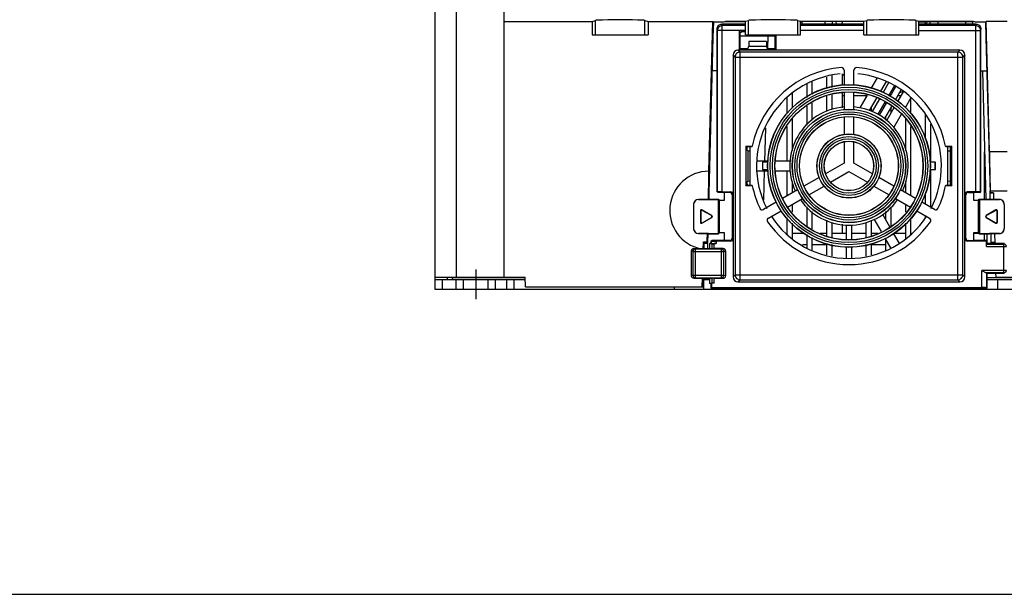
# Model space of a CAD drawing. Header units: millimetres. Extents: x 0 to 1200, y 0 to 1000.
# Tile 1 of 27: x 300 to 500, y 0 to 116. Entities that reach past the tile are written whole.
import ezdxf

# ---------------------------------------------------------------- set-up
doc = ezdxf.new("R2010")
doc.units = ezdxf.units.MM
doc.header["$LTSCALE"] = 66
doc.linetypes.add('CENTER', pattern=[0.6, 0.375, -0.075, 0.075, -0.075])
doc.layers.get('0').update_dxf_attribs({"linetype": 'CONTINUOUS'})
doc.layers.add('002_AXIS', color=7, linetype='CONTINUOUS')
doc.layers.add('00_COMPONENTS', color=7, linetype='CONTINUOUS')

msp = doc.modelspace()

# ---------------------------------------------------------------- linework, layer by layer
at = {"color": 7, "linetype": 'CONTINUOUS'}
msp.add_line((0, 0), (1200, 0), dxfattribs=at)
at = {"layer": '002_AXIS', "color": 7, "linetype": 'CENTER'}
msp.add_line((392.5, 65.81), (392.5, 59.81), dxfattribs=at)
at = {"layer": '00_COMPONENTS', "color": 7, "linetype": 'CONTINUOUS'}
for p, q in [((384.25, 61.81), (384.25, 126.51)), ((398.25, 64.31), (398.25, 126.51)), ((398.25, 116.11), (416.05, 116.11)), ((416.05, 116.11), (416.75, 116.32)), ((416.05, 116.11), (416.05, 113.41)), ((416.75, 113.41), (416.75, 116.32)), ((426.75, 113.41), (426.75, 116.32)), ((426.75, 116.32), (427.45, 116.11)), ((427.45, 116.11), (427.45, 113.41)), ((427.45, 116.11), (440.52, 116.11)), ((439.73, 85.74), (440.52, 116.11)), ((440.52, 116.11), (440.61, 116.02)), ((440.61, 116.02), (440.53, 113.02)), ((440.66, 116.02), (440.58, 113.02)), ((440.61, 116.02), (442.75, 116.02)), ((442.75, 116.02), (443.19, 116.15)), ((443.05, 116.11), (447.18, 116.11)), ((443.19, 116.15), (443.19, 116.11)), ((443.19, 116.15), (447.18, 116.15)), ((447.18, 116.15), (447.75, 116.32)), ((447.18, 116.15), (447.18, 116.11)), ((447.19, 113.41), (447.18, 116.11)), ((447.75, 113.41), (447.75, 116.32)), ((457.75, 116.32), (458.32, 116.15)), ((457.75, 113.41), (457.75, 116.32)), ((458.3, 113.41), (458.32, 116.15)), ((458.32, 116.15), (471.18, 116.15)), ((471.18, 116.11), (458.32, 116.11)), ((458.65, 115.99), (458.32, 115.99)), ((458.65, 115.58), (458.65, 115.99)), ((463.25, 116.11), (463.23, 115.58)), ((464.75, 116.11), (464.76, 115.58)), ((465.59, 115.58), (465.55, 116.11)), ((471.18, 116.15), (471.75, 116.32)), ((471.19, 113.41), (471.18, 116.15)), ((471.75, 113.41), (471.75, 116.32)), ((481.75, 116.32), (482.32, 116.15)), ((481.75, 113.41), (481.75, 116.32)), ((482.3, 113.41), (482.32, 116.15)), ((482.32, 116.15), (493.31, 116.15)), ((482.32, 116.11), (493.44, 116.11)), ((483.65, 115.99), (482.32, 115.99)), ((483.65, 115.58), (483.65, 115.99)), ((483.95, 116.11), (483.9, 115.56)), ((484.55, 116.11), (484.53, 115.59)), ((486.25, 115.58), (486.24, 116.11)), ((491.83, 115.58), (491.82, 116.11)), ((493.16, 116.11), (493.17, 115.58)), ((493.31, 116.15), (493.75, 116.02)), ((493.31, 116.15), (493.31, 116.11)), ((493.75, 116.02), (495.89, 116.02)), ((495.84, 116.02), (495.92, 112.99)), ((495.89, 116.02), (495.91, 116.04)), ((495.89, 116.02), (495.97, 112.99)), ((500.25, 116.11), (495.98, 116.11)), ((496.66, 89.74), (495.98, 116.11)), ((441.4, 81.57), (441.4, 114.58)), ((442.4, 115.58), (442.39, 115.58)), ((447.18, 115.58), (442.4, 115.58)), ((445.97, 110.4), (445.97, 114.31)), ((447.19, 114.31), (445.97, 114.31)), ((445.97, 114.31), (446.65, 114.08)), ((446.12, 113.91), (446.65, 114.08)), ((446.12, 110.56), (446.12, 113.91)), ((446.65, 114.08), (447.19, 114.08)), ((471.18, 115.58), (458.31, 115.58)), ((493.9, 115.58), (482.31, 115.58)), ((493.91, 115.58), (493.9, 115.58)), ((494.9, 81.57), (494.9, 114.58)), ((416.05, 113.41), (427.45, 113.41)), ((440.56, 112.9), (439.75, 81.31)), ((440.58, 113.02), (440.53, 113.02)), ((440.53, 113), (440.56, 112.9)), ((440.58, 113.02), (440.58, 112.9)), ((453.23, 113.11), (446.12, 113.11)), ((447.19, 113.41), (458.3, 113.41)), ((451.46, 112.08), (447.84, 112.08)), ((447.84, 112.08), (447.84, 111.08)), ((451.46, 112.08), (451.46, 111.08)), ((451.68, 113.11), (451.62, 110.6)), ((453.15, 113.11), (453.15, 110.56)), ((453.23, 112.58), (453.17, 111.58)), ((453.23, 112.58), (453.23, 113.41)), ((453.33, 113.41), (453.33, 110.4)), ((471.19, 113.41), (482.3, 113.41)), ((495.97, 112.99), (495.92, 112.99)), ((495.92, 112.99), (495.92, 112.79)), ((495.97, 112.99), (495.92, 112.79)), ((495.92, 112.79), (496.75, 81.31)), ((490.65, 110.33), (445.65, 110.33)), ((446.12, 110.56), (445.97, 110.4)), ((453.33, 110.4), (445.97, 110.4)), ((447.67, 110.56), (446.12, 110.56)), ((447.67, 110.56), (447.84, 111.08)), ((447.84, 111.08), (451.46, 111.08)), ((451.63, 110.56), (451.46, 111.08)), ((453.17, 110.56), (451.63, 110.56)), ((453.17, 111.58), (453.17, 110.56)), ((453.17, 110.56), (453.33, 110.4)), ((444.65, 109.33), (444.65, 64.33)), ((491.65, 64.33), (491.65, 109.33)), ((441.4, 106.11), (440.4, 106.11)), ((467.15, 106.27), (467.15, 103.3)), ((469.15, 103.3), (469.15, 106.27)), ((494.9, 106.11), (496.1, 106.11)), ((495.22, 106.11), (495.9, 80.08)), ((460.65, 104.01), (460.65, 101.33)), ((463.65, 102.51), (463.65, 104.86)), ((464.65, 105.14), (464.65, 102.73)), ((466.8, 105.49), (466.8, 103.22)), ((466.87, 103.24), (466.87, 105.5)), ((473.84, 104.7), (472.59, 102.52)), ((474.59, 101.98), (475.74, 103.98)), ((459.65, 100.72), (459.65, 103.4)), ((476.2, 103.68), (475.06, 101.69)), ((477.31, 103), (476.16, 101.02)), ((477.57, 102.85), (476.42, 100.86)), ((478.68, 102.17), (477.53, 100.18)), ((479.2, 101.98), (478, 99.89)), ((455.65, 97.58), (455.65, 100.66)), ((456.65, 101.58), (456.65, 98.59)), ((463.65, 97.84), (463.65, 100.96)), ((464.65, 101.2), (464.65, 98.28)), ((466.8, 101.72), (466.8, 98.62)), ((466.87, 101.11), (466.87, 101.73)), ((466.87, 101.11), (467.15, 101.11)), ((467.15, 101.8), (467.15, 98.29)), ((469.15, 98.29), (469.15, 101.8)), ((469.15, 101.11), (471.77, 101.11)), ((471.81, 101.17), (470.34, 98.63)), ((471.65, 100.89), (471.65, 101.11)), ((472.33, 98.08), (473.84, 100.68)), ((474.33, 100.44), (472.85, 97.87)), ((476.22, 101.11), (476.56, 101.11)), ((478.06, 101.11), (478.7, 101.11)), ((479.59, 98.65), (480.77, 100.7)), ((480.65, 100.48), (480.65, 97.58)), ((459.65, 95.09), (459.65, 98.95)), ((460.65, 99.59), (460.65, 96.09)), ((472.65, 98.63), (472.65, 97.84)), ((475.43, 99.74), (474.02, 97.3)), ((475.68, 99.57), (474.28, 97.15)), ((476.78, 98.87), (475.36, 96.42)), ((475.65, 99.52), (475.65, 99.59)), ((477.24, 98.58), (475.8, 96.08)), ((476.65, 98.65), (476.65, 97.55)), ((479.65, 98.59), (479.65, 98.75)), ((456.65, 96.42), (456.65, 89.98)), ((467.15, 96.78), (467.15, 93.26)), ((469.15, 93.26), (469.15, 96.78)), ((475.65, 96.1), (475.65, 96.92)), ((477.27, 94.63), (478.82, 97.31)), ((479.65, 89.99), (479.65, 96.42)), ((483.65, 92.24), (483.65, 97.3)), ((451.2, 94.49), (451.02, 87.83)), ((455.65, 87.83), (455.65, 94.8)), ((480.65, 94.8), (480.65, 80.77)), ((484.65, 95.37), (484.65, 87.58)), ((447.26, 90.83), (448.55, 90.83)), ((447.47, 90.62), (447.26, 90.83)), ((447.26, 90.83), (447.26, 82.83)), ((447.47, 90.62), (447.49, 90.62)), ((447.47, 90.62), (447.47, 90.08)), ((447.47, 90.08), (447.65, 89.89)), ((447.49, 90.62), (447.65, 90.78)), ((447.65, 90.78), (447.98, 90.78)), ((447.65, 89.89), (448.15, 89.89)), ((447.65, 89.89), (447.65, 83.77)), ((447.98, 90.78), (448.15, 90.78)), ((448.15, 90.78), (448.5, 90.79)), ((448.15, 82.88), (448.15, 90.78)), ((448.5, 90.79), (448.55, 90.83)), ((467.15, 91.73), (467.15, 87.41)), ((469.15, 87.41), (469.15, 91.73)), ((487.74, 90.83), (489.04, 90.83)), ((487.8, 90.79), (487.74, 90.83)), ((487.8, 90.79), (488.15, 90.78)), ((488.15, 90.78), (488.15, 82.88)), ((488.15, 90.78), (488.32, 90.78)), ((488.15, 89.89), (488.65, 89.89)), ((488.32, 90.78), (488.65, 90.78)), ((488.81, 90.62), (488.65, 90.78)), ((488.65, 90.78), (488.65, 89.89)), ((488.65, 89.89), (488.83, 90.08)), ((488.65, 89.89), (488.65, 83.77)), ((488.83, 90.62), (488.81, 90.62)), ((489.04, 90.83), (488.83, 90.62)), ((488.83, 90.08), (488.83, 90.62)), ((489.04, 82.83), (489.04, 90.83)), ((495.65, 80.08), (495.65, 89.72)), ((496.66, 89.74), (500.25, 89.74)), ((451.72, 87.83), (449.43, 87.83)), ((450.61, 87.06), (450.61, 86.61)), ((450.65, 87.58), (450.62, 87.56)), ((450.65, 86.08), (450.62, 86.11)), ((451.67, 87.58), (450.65, 87.58)), ((450.65, 87.58), (450.65, 86.08)), ((450.65, 86.08), (451.67, 86.08)), ((456.19, 87.83), (453.32, 87.83)), ((467.15, 87.41), (463.41, 85.25)), ((472.89, 85.25), (469.15, 87.41)), ((485.65, 87.58), (484.63, 87.58)), ((484.63, 86.08), (485.65, 86.08)), ((484.65, 86.08), (484.65, 78.46)), ((485.65, 87.58), (485.68, 87.56)), ((485.65, 86.08), (485.65, 87.58)), ((485.65, 86.08), (485.68, 86.11)), ((485.68, 86.61), (485.68, 87.06)), ((449.43, 85.83), (451.69, 85.83)), ((450.97, 85.83), (450.81, 79.91)), ((453.23, 85.83), (456.19, 85.83)), ((455.65, 80.77), (455.65, 85.83)), ((462.09, 84.49), (459.03, 82.72)), ((464.41, 83.52), (468.15, 85.68)), ((468.15, 85.68), (471.89, 83.52)), ((477.27, 82.72), (474.21, 84.49)), ((447.26, 82.83), (447.47, 83.04)), ((448.55, 82.83), (447.26, 82.83)), ((447.47, 83.59), (447.65, 83.77)), ((447.47, 83.59), (447.47, 83.04)), ((447.47, 83.04), (447.49, 83.04)), ((447.49, 83.04), (447.65, 82.88)), ((447.65, 83.77), (448.15, 83.78)), ((447.98, 82.88), (447.65, 82.88)), ((448.15, 82.88), (447.98, 82.88)), ((448.5, 82.88), (448.15, 82.88)), ((448.5, 82.88), (448.55, 82.83)), ((457.73, 81.97), (454.69, 80.22)), ((456.65, 83.68), (456.65, 81.35)), ((460.03, 80.99), (463.09, 82.76)), ((473.21, 82.76), (476.27, 80.99)), ((481.61, 80.22), (478.57, 81.97)), ((479.65, 81.35), (479.65, 83.67)), ((487.8, 82.88), (487.74, 82.83)), ((489.04, 82.83), (487.74, 82.83)), ((488.15, 82.88), (487.8, 82.88)), ((488.15, 83.78), (488.65, 83.77)), ((488.32, 82.88), (488.15, 82.88)), ((488.65, 82.88), (488.32, 82.88)), ((488.65, 83.77), (488.83, 83.59)), ((488.65, 83.77), (488.65, 82.88)), ((488.81, 83.04), (488.65, 82.88)), ((488.83, 83.04), (488.81, 83.04)), ((488.83, 83.04), (488.83, 83.59)), ((488.83, 83.04), (489.04, 82.83)), ((439.65, 80.06), (437.65, 80.06)), ((437.65, 80.04), (441.65, 80.04)), ((439.65, 80.08), (441.73, 80.08)), ((439.65, 80.08), (439.65, 80.06)), ((439.75, 81.31), (439.72, 80.05)), ((439.75, 81.31), (439.72, 80.05)), ((441.61, 81.46), (441.4, 81.57)), ((441.4, 81.57), (441.45, 81.57)), ((442.9, 81.46), (441.61, 81.46)), ((441.65, 80.04), (441.73, 80.08)), ((441.65, 80.04), (441.65, 73.12)), ((441.73, 80.08), (441.9, 79.91)), ((441.9, 79.91), (442.9, 79.91)), ((441.9, 73.26), (441.9, 79.91)), ((442.45, 81.58), (444.15, 81.58)), ((443.94, 81.48), (442.9, 81.48)), ((442.9, 79.91), (442.9, 81.48)), ((444.44, 80.98), (444.44, 72.19)), ((455.69, 78.48), (458.73, 80.24)), ((477.57, 80.24), (480.61, 78.48)), ((483.65, 79.04), (483.65, 81.24)), ((491.86, 72.19), (491.86, 80.98)), ((493.85, 81.58), (492.15, 81.58)), ((492.36, 81.48), (493.4, 81.48)), ((493.4, 81.48), (493.4, 79.91)), ((494.69, 81.46), (493.4, 81.46)), ((493.4, 79.91), (494.4, 79.91)), ((494.4, 79.91), (494.57, 80.08)), ((494.4, 73.26), (494.4, 79.91)), ((494.57, 80.08), (496.65, 80.08)), ((494.57, 80.08), (494.65, 80.04)), ((494.65, 80.04), (498.65, 80.04)), ((494.65, 80.04), (494.65, 73.12)), ((494.69, 81.46), (494.9, 81.57)), ((494.9, 81.57), (494.84, 81.57)), ((496.65, 80.06), (496.65, 80.08)), ((498.65, 80.06), (496.65, 80.06)), ((497.49, 81.31), (496.75, 81.31)), ((496.78, 80.06), (496.75, 81.31)), ((496.79, 81.35), (496.78, 81.81)), ((497.45, 81.35), (496.79, 81.35)), ((497.45, 81.35), (497.49, 80.06)), ((436.65, 79.04), (436.65, 74.12)), ((440.35, 76.76), (438.35, 77.91)), ((453.39, 79.46), (450.81, 77.98)), ((456.65, 79.04), (456.65, 77.46)), ((459.65, 74.59), (459.65, 78.57)), ((476.65, 78.57), (476.65, 74.59)), ((479.65, 77.46), (479.65, 79.04)), ((485.49, 77.98), (482.91, 79.46)), ((497.95, 77.91), (495.95, 76.76)), ((499.65, 79.04), (499.65, 74.12)), ((438.05, 77.74), (438.05, 75.43)), ((438.09, 77.66), (438.09, 75.5)), ((438.35, 75.26), (440.35, 76.41)), ((440.26, 76.76), (438.39, 77.83)), ((438.39, 75.33), (440.26, 76.41)), ((451.81, 76.25), (454.39, 77.73)), ((455.65, 73), (455.65, 76.34)), ((460.65, 77.57), (460.65, 74.06)), ((473.26, 75.98), (474.67, 73.54)), ((476.44, 74.48), (474.99, 76.98)), ((475.65, 75.84), (475.65, 77.57)), ((480.65, 76.34), (480.65, 73)), ((481.91, 77.73), (484.49, 76.25)), ((483.65, 76.37), (483.65, 76.73)), ((495.95, 76.41), (497.95, 75.26)), ((497.9, 77.83), (496.04, 76.76)), ((496.04, 76.41), (497.9, 75.33)), ((498.2, 75.5), (498.2, 77.66)), ((498.25, 75.43), (498.25, 77.74)), ((456.65, 75.23), (456.65, 72.09)), ((463.65, 72.57), (463.65, 75.82)), ((464.65, 75.39), (464.65, 72.41)), ((466.8, 75.05), (466.8, 73.21)), ((467.65, 71.92), (467.65, 74.91)), ((468.65, 74.91), (468.65, 71.91)), ((471.65, 72.41), (471.65, 75.39)), ((472.65, 75.82), (472.65, 72.57)), ((479.65, 72.08), (479.65, 75.23)), ((437.65, 73.12), (441.65, 73.12)), ((439.65, 73.11), (437.65, 73.11)), ((439.53, 73.11), (439.49, 71.31)), ((439.49, 71.31), (439.53, 73.11)), ((439.65, 73.08), (439.65, 73.11)), ((439.65, 73.08), (441.73, 73.08)), ((441.65, 73.12), (441.73, 73.08)), ((441.73, 73.08), (441.9, 73.26)), ((442.9, 73.26), (441.9, 73.26)), ((442.9, 71.69), (442.9, 73.26)), ((455.46, 73.21), (455.65, 73.21)), ((456.65, 73.21), (459.14, 73.21)), ((459.65, 70.26), (459.65, 72.91)), ((460.65, 72.32), (460.65, 69.65)), ((462.25, 73.21), (463.65, 73.21)), ((464.65, 73.21), (467.65, 73.21)), ((468.65, 73.21), (471.65, 73.21)), ((472.65, 73.21), (474.05, 73.21)), ((475.44, 72.2), (476.64, 70.12)), ((477.16, 73.21), (479.65, 73.21)), ((478.38, 71.12), (477.17, 73.21)), ((480.65, 73.21), (480.84, 73.21)), ((494.4, 73.26), (493.4, 73.26)), ((493.4, 73.26), (493.4, 71.69)), ((493.4, 73.21), (494.4, 73.21)), ((494.4, 73.26), (494.57, 73.08)), ((494.57, 73.08), (494.65, 73.12)), ((494.57, 73.08), (496.65, 73.08)), ((494.65, 73.12), (498.65, 73.12)), ((495.65, 71.7), (495.65, 73.08)), ((496.08, 73.08), (496.12, 71.6)), ((498.65, 73.11), (496.65, 73.11)), ((496.65, 73.11), (496.65, 73.08)), ((497.01, 71.31), (496.96, 73.12)), ((497.67, 73.11), (497.73, 71.08)), ((436.69, 70.08), (440.44, 70.08)), ((438.66, 71.46), (438.75, 71.31)), ((438.75, 71.31), (438.72, 70.08)), ((438.72, 70.11), (439.46, 70.11)), ((439.48, 71.11), (438.74, 71.11)), ((439.49, 71.31), (438.75, 71.31)), ((439.4, 71.46), (439.49, 71.31)), ((439.49, 71.11), (439.46, 70.11)), ((439.6, 70.11), (439.47, 70.11)), ((439.48, 71.11), (439.49, 71.31)), ((440.04, 71.18), (439.85, 71.07)), ((440.44, 71.07), (439.85, 71.07)), ((439.85, 71.07), (439.85, 70.08)), ((440.15, 71.18), (440.04, 71.18)), ((440.15, 71.6), (440.36, 71.7)), ((440.2, 71.59), (440.15, 71.6)), ((440.15, 71.6), (440.15, 71.18)), ((440.2, 71.13), (440.15, 71.18)), ((442.9, 71.7), (440.36, 71.7)), ((440.8, 71.07), (440.85, 71.08)), ((440.85, 70.09), (440.8, 70.09)), ((441.2, 71.08), (440.85, 71.08)), ((440.85, 70.09), (440.85, 71.08)), ((442.65, 70.09), (440.85, 70.09)), ((444.15, 71.58), (441.2, 71.58)), ((443.94, 71.69), (442.9, 71.69)), ((459.65, 70.81), (458.75, 70.81)), ((463.65, 70.81), (460.65, 70.81)), ((463.65, 68.8), (463.65, 71.13)), ((464.65, 70.9), (464.65, 68.52)), ((467.65, 68.12), (467.65, 70.38)), ((468.65, 70.38), (468.65, 68.12)), ((471.65, 68.52), (471.65, 70.9)), ((472.65, 71.13), (472.65, 68.8)), ((475.65, 70.81), (472.65, 70.81)), ((475.65, 69.65), (475.65, 71.84)), ((496.04, 71.58), (492.15, 71.58)), ((492.36, 71.69), (493.4, 71.69)), ((495.94, 71.7), (493.4, 71.7)), ((496.15, 71.6), (495.94, 71.7)), ((496.04, 71.58), (496.15, 71.6)), ((496.04, 70.5), (496.04, 71.58)), ((496.07, 71), (496.15, 71.08)), ((496.15, 71.08), (496.15, 71.6)), ((499.65, 71.08), (496.15, 71.08)), ((497.75, 71.31), (497.01, 71.31)), ((436.18, 69.59), (436.18, 64.58)), ((443.15, 64.57), (443.15, 69.6)), ((384.25, 64.31), (402.47, 64.31)), ((386.73, 63.81), (386.75, 64.31)), ((402.54, 62.31), (402.47, 64.31)), ((436.69, 64.08), (440.44, 64.08)), ((438.39, 62.31), (438.44, 64.08)), ((438.56, 64.08), (438.51, 62.31)), ((439.85, 64.08), (439.85, 63.1)), ((440.8, 64.07), (440.85, 64.07)), ((440.85, 64.07), (442.65, 64.07)), ((440.85, 63.09), (440.85, 64.07)), ((495.95, 65.16), (496.09, 65.14)), ((496.09, 65.14), (496.15, 65.08)), ((496.15, 65.08), (499.65, 65.08)), ((496.15, 62.08), (496.15, 65.08)), ((497.89, 65.08), (497.91, 64.31)), ((497.91, 64.31), (514.45, 64.31)), ((390, 61.81), (390, 63.81)), ((395, 61.81), (395, 63.81)), ((400.25, 61.81), (400.25, 63.81)), ((402.54, 62.31), (438.51, 62.31)), ((438.75, 61.81), (438.75, 63.81)), ((440.04, 62.98), (439.85, 63.1)), ((439.85, 63.1), (440.44, 63.1)), ((440.15, 62.98), (440.04, 62.98)), ((440.15, 62.98), (440.25, 63.09)), ((440.15, 62.98), (440.15, 62.08)), ((440.25, 62.19), (440.15, 62.08)), ((440.15, 62.08), (496.15, 62.08)), ((440.25, 63.09), (440.25, 62.19)), ((440.25, 62.19), (495.1, 62.19)), ((440.85, 63.09), (440.8, 63.09)), ((445.65, 63.33), (490.65, 63.33)), ((496.09, 62.14), (496.15, 62.08)), ((498.25, 63.81), (498.25, 61.81)), ((514.25, 61.81), (384.25, 61.81))]:
    msp.add_line(p, q, dxfattribs=at)
at = {"layer": '00_COMPONENTS', "color": 9, "linetype": 'CONTINUOUS'}
for p, q in [((388.6, 64.31), (388.6, 126.51)), ((441.45, 114.3), (441.4, 114.56)), ((441.45, 114.3), (441.45, 81.57)), ((445.97, 114.3), (441.45, 114.3)), ((442.45, 115.27), (442.39, 115.58)), ((442.45, 81.58), (442.45, 115.27)), ((447.18, 115.27), (442.45, 115.27)), ((471.18, 115.27), (458.31, 115.27)), ((471.19, 114.3), (458.31, 114.3)), ((493.85, 115.27), (482.31, 115.27)), ((482.31, 114.3), (494.84, 114.3)), ((493.91, 115.58), (493.85, 115.27)), ((493.85, 81.58), (493.85, 115.27)), ((494.9, 114.56), (494.84, 114.3)), ((494.84, 81.57), (494.84, 114.3)), ((446.07, 109.91), (445.65, 110.33)), ((446.07, 63.75), (446.07, 109.91)), ((490.23, 109.91), (446.07, 109.91)), ((490.65, 110.33), (490.23, 109.91)), ((490.23, 63.75), (490.23, 109.91)), ((445.07, 108.91), (444.65, 109.33)), ((445.07, 108.91), (445.07, 64.75)), ((445.07, 108.91), (491.23, 108.91)), ((491.65, 109.33), (491.23, 108.91)), ((491.23, 64.75), (491.23, 108.91)), ((444.15, 81.58), (443.94, 81.48)), ((444.65, 81.08), (444.44, 80.98)), ((491.65, 81.08), (491.86, 80.98)), ((492.15, 81.58), (492.36, 81.48)), ((496.78, 81.81), (500.25, 81.81)), ((438.35, 77.91), (438.39, 77.83)), ((497.95, 77.91), (497.9, 77.83)), ((438.05, 77.74), (438.09, 77.66)), ((440.35, 76.76), (440.26, 76.76)), ((440.35, 76.41), (440.26, 76.41)), ((495.95, 76.76), (496.04, 76.76)), ((495.95, 76.41), (496.04, 76.41)), ((498.25, 77.74), (498.2, 77.66)), ((438.05, 75.43), (438.09, 75.5)), ((438.35, 75.26), (438.39, 75.33)), ((497.95, 75.26), (497.9, 75.33)), ((498.25, 75.43), (498.2, 75.5)), ((444.65, 72.08), (444.44, 72.19)), ((491.86, 72.19), (491.65, 72.08)), ((437.01, 69.99), (436.69, 70.08)), ((442.29, 69.99), (437.01, 69.99)), ((437.01, 64.18), (437.01, 69.99)), ((440.2, 71.59), (440.2, 71.13)), ((440.44, 70.08), (440.44, 71.07)), ((440.8, 70.09), (440.8, 71.07)), ((441.2, 71.58), (441.2, 71.08)), ((442.29, 69.99), (442.65, 70.09)), ((442.29, 64.18), (442.29, 69.99)), ((444.15, 71.58), (443.94, 71.69)), ((492.36, 71.69), (492.15, 71.58)), ((496.04, 70.5), (500.07, 70.5)), ((496.07, 71), (499.57, 71)), ((499.57, 71), (499.65, 71.08)), ((499.57, 65.16), (499.57, 71)), ((436.52, 69.49), (436.18, 69.59)), ((436.52, 69.49), (442.78, 69.49)), ((436.52, 69.49), (436.52, 64.68)), ((442.78, 69.49), (443.15, 69.6)), ((442.78, 64.68), (442.78, 69.49)), ((387.75, 64.25), (402.47, 64.25)), ((436.52, 64.68), (436.18, 64.58)), ((436.52, 64.68), (442.78, 64.68)), ((437.01, 64.18), (436.69, 64.08)), ((437.01, 64.18), (442.29, 64.18)), ((440.44, 63.1), (440.44, 64.08)), ((440.8, 63.09), (440.8, 64.07)), ((442.29, 64.18), (442.65, 64.07)), ((442.78, 64.68), (443.15, 64.57)), ((444.65, 64.33), (445.07, 64.75)), ((445.07, 64.75), (491.23, 64.75)), ((491.23, 64.75), (491.65, 64.33)), ((500.07, 65.66), (495.1, 65.66)), ((495.1, 62.19), (495.1, 65.66)), ((499.57, 65.16), (495.95, 65.16)), ((496.09, 62.14), (496.09, 65.14)), ((496.15, 64.25), (510.75, 64.25)), ((499.57, 65.16), (499.65, 65.08)), ((385.75, 61.81), (385.75, 63.81)), ((388.5, 61.81), (388.5, 63.81)), ((396.5, 61.81), (396.5, 63.81)), ((398.75, 61.81), (398.75, 63.81)), ((432.75, 61.81), (432.75, 62.31)), ((445.65, 63.33), (446.07, 63.75)), ((446.07, 63.75), (490.23, 63.75)), ((490.23, 63.75), (490.65, 63.33))]:
    msp.add_line(p, q, dxfattribs=at)
at = {"layer": '00_COMPONENTS', "color": 3, "linetype": 'CONTINUOUS'}
for p, q in [((387.75, 63.81), (387.75, 64.31)), ((384.25, 63.81), (402.49, 63.81)), ((438.55, 63.81), (439.85, 63.81)), ((496.15, 63.81), (514.25, 63.81))]:
    msp.add_line(p, q, dxfattribs=at)
at = {"layer": '00_COMPONENTS', "color": 7, "linetype": 'CONTINUOUS'}
for radius in [16.5, 15, 11.5, 10, 6.5, 5]:
    msp.add_circle((468.15, 86.83), radius, dxfattribs=at)
at = {"layer": '00_COMPONENTS', "color": 9, "linetype": 'CONTINUOUS'}
for radius in [16.47, 15.97, 15.53, 15.03, 11.47, 10.97, 10.53, 10.03, 6.47, 5.97, 5.53, 5.03]:
    msp.add_circle((468.15, 86.83), radius, dxfattribs=at)
at = {"layer": '00_COMPONENTS', "color": 7, "linetype": 'CONTINUOUS'}
for centre, radius, start, end in [((475.05, 110.81), 9.7, 146.5159, 150.2774), ((475.05, 110.81), 9.7, 32.6332, 33.4843), ((468.15, 86.83), 20, 94.4115, 168.463), ((466.65, 106.27), 0.5, 0.0027, 94.4088), ((469.65, 106.27), 0.5, 85.5912, 179.9973), ((468.15, 86.83), 20, 11.537, 85.5885), ((468.15, 86.83), 18.75, 95.43, 207.2731), ((475.05, 110.81), 9.7, 213.3234, 215.398), ((468.15, 86.83), 18.75, 332.7269, 84.57), ((475.05, 110.81), 9.7, 290.6607, 295.1517), ((475.05, 110.81), 9.7, 277.246, 279.6623), ((468.15, 86.83), 12, 94.8675, 205.1806), ((468.15, 86.83), 12, 334.8194, 85.1325), ((439.75, 77.81), 7.94, 90.0995, 258.3079), ((468.15, 86.83), 20, 191.537, 205.5885), ((468.15, 86.83), 20, 334.4115, 348.463), ((468.15, 86.83), 12, 214.7821, 325.2179), ((450.56, 78.41), 0.5, 205.5912, 299.9973), ((485.74, 78.41), 0.5, 240.0026, 334.4088), ((452.06, 75.81), 0.5, 120.0027, 214.4088), ((468.15, 86.83), 18.75, 212.7035, 327.2965), ((484.24, 75.81), 0.5, 325.5912, 59.9973), ((468.15, 86.83), 20, 214.4115, 325.5885), ((133.55, 84.4), 306.12, 357.5763, 357.8755), ((199.02, 81.64), 239.86, 357.2379, 357.5678), ((439.74, 309.17), 237.71, 269.7383, 269.9165)]:
    msp.add_arc(centre, radius, start, end, dxfattribs=at)
at = {"layer": '00_COMPONENTS', "color": 9, "linetype": 'CONTINUOUS'}
for centre, start, end in [((499.57, 70.5), 0.1956, 89.8044), ((499.57, 65.66), 270.1956, 359.8044)]:
    msp.add_arc(centre, 0.501, start, end, dxfattribs=at)
at = {"layer": '00_COMPONENTS', "color": 7, "linetype": 'CONTINUOUS'}
for centre, major_axis, ratio, start_param, end_param in [((421.75, 116.32), (5, 0), 0.026186, 0, 3.141593), ((452.75, 116.32), (5, 0), 0.026186, 0, 3.141593), ((476.75, 116.32), (5, 0), 0.026186, 0, 3.141593), ((445.65, 109.33), (0.709, -0.709), 0.997265, 2.357564, 3.925621), ((490.65, 109.33), (0.709, 0.709), 0.997265, -0.784029, 0.784029), ((497.1, 81.81), (-0.31, 12), 0.02663, 0.847377, 1.570111), ((450.62, 87.06), (0, 0.5), 0.017455, 6.300639, 7.853982), ((450.62, 86.61), (0, 0.5), 0.017455, -4.712389, -3.159046), ((485.68, 87.06), (0, 0.5), 0.017455, -1.570796, -0.017453), ((485.68, 86.61), (0, 0.5), 0.017455, 3.159046, 4.712389), ((437.65, 79.06), (0.615, 0.788), 0.999843, 0.662958, 2.233754), ((437.65, 79.04), (0, -1), 0.999962, 3.141593, 4.712389), ((442.45, 81.57), (1, 0), 0.008727, 1.570796, 3.089233), ((443.94, 80.98), (0.447, 0.224), 0.99981, -0.463541, 1.107103), ((444.15, 81.08), (0.447, 0.224), 0.99981, -0.463541, 1.107103), ((492.15, 81.08), (0.447, -0.224), 0.99981, 2.03449, 3.605134), ((492.36, 80.98), (-0.447, 0.224), 0.99981, -1.107103, 0.463541), ((493.85, 81.57), (1, 0), 0.008727, 0.05236, 1.570796), ((498.65, 79.06), (0.615, -0.788), 0.999843, 0.907838, 2.478635), ((498.65, 79.04), (0, 1), 0.999962, -1.570796, 0), ((438.25, 77.73), (-0.102, 0.176), 0.985034, -1.040644, 1.040644), ((438.3, 77.66), (0.102, -0.176), 0.985034, 2.100949, 4.182236), ((498, 77.66), (-0.102, -0.176), 0.985034, 2.100949, 4.182236), ((498.05, 77.73), (0.102, 0.176), 0.985034, -1.040644, 1.040644), ((440.16, 76.58), (-0.203, 0), 0.985034, 2.100949, 4.182236), ((440.25, 76.58), (0.203, 0), 0.985034, -1.040644, 1.040644), ((496.05, 76.58), (0.203, 0), 0.985034, 2.100949, 4.182236), ((496.14, 76.58), (0.203, 0), 0.985034, 2.100949, 4.182236), ((437.65, 74.12), (0, -1), 0.999962, -1.570796, 0), ((437.65, 74.11), (0.615, -0.788), 0.999843, -2.233754, -0.662958), ((438.25, 75.43), (0.102, 0.176), 0.985034, -4.182236, -2.100949), ((438.3, 75.51), (0.102, 0.176), 0.985034, 2.100949, 4.182236), ((498, 75.51), (-0.102, 0.176), 0.985034, 2.100949, 4.182236), ((498.05, 75.43), (-0.102, 0.176), 0.985034, -4.182236, -2.100949), ((498.65, 74.12), (0, 1), 0.999962, 3.141593, 4.712389), ((498.65, 74.11), (0.615, 0.788), 0.999843, -2.478635, -0.907838), ((443.94, 72.19), (0.447, -0.224), 0.99981, -1.107103, 0.463541), ((444.15, 72.08), (0.447, -0.224), 0.99981, -1.107103, 0.463541), ((492.15, 72.08), (0.447, 0.224), 0.99981, 2.678052, 4.248696), ((492.36, 72.19), (0.447, 0.224), 0.99981, 2.678052, 4.248696), ((436.69, 69.58), (0.487, -0.145), 0.983499, 1.864276, 3.425984), ((441.2, 71.59), (1, 0), 0.008727, -3.089233, -1.570796), ((441.2, 71.13), (1, 0), 0.052408, -3.089233, -1.570796), ((440.44, 71.09), (0.5, 0), 0.052408, -1.570796, -0.785398), ((440.44, 70.11), (0.5, 0), 0.052408, -1.570796, -0.785398), ((442.64, 69.59), (0.487, 0.145), 0.983499, -0.284391, 1.277317), ((436.69, 64.58), (0.487, 0.145), 0.983499, 2.857201, 4.418909), ((440.44, 64.06), (0.5, 0), 0.052408, 0.785398, 1.570796), ((442.64, 64.57), (0.487, -0.145), 0.983499, -1.277317, 0.284391), ((445.65, 64.33), (0.709, 0.709), 0.997265, 2.357564, 3.925621), ((490.65, 64.33), (0.709, -0.709), 0.997265, -0.784029, 0.784029), ((440.44, 63.07), (0.5, 0), 0.052408, 0.785398, 1.570796), ((495.1, 62.13), (1, 0), 0.052408, 0.05236, 1.570796)]:
    msp.add_ellipse(centre, major_axis=major_axis, ratio=ratio, start_param=start_param, end_param=end_param, dxfattribs=at)
for points, knots in [([(441.4, 114.58), (441.4, 114.71), (441.45, 114.97), (441.67, 115.3), (442, 115.53), (442.26, 115.58), (442.39, 115.58)], [0, 0, 0, 0, 0.249441, 0.499418, 0.749661, 1, 1, 1, 1]), ([(493.91, 115.58), (494.04, 115.58), (494.3, 115.53), (494.63, 115.3), (494.85, 114.97), (494.9, 114.71), (494.9, 114.58)], [0, 0, 0, 0, 0.250228, 0.500495, 0.75052, 1, 1, 1, 1]), ([(439.66, 80.08), (439.67, 80.6), (439.71, 82.48), (439.73, 84.37), (439.73, 85.74)], [0, 0, 0, 0, 0.272396, 1, 1, 1, 1]), ([(495.95, 65.16), (495.88, 65.17), (495.75, 65.23), (495.55, 65.35), (495.32, 65.5), (495.17, 65.61), (495.1, 65.66)], [0, 0, 0, 0, 0.189881, 0.436941, 0.712617, 1, 1, 1, 1])]:
    msp.add_open_spline(points, degree=3, knots=knots, dxfattribs=at)
at = {"layer": '00_COMPONENTS', "color": 9, "linetype": 'CONTINUOUS'}
for points, knots in [([(442.45, 115.27), (442.32, 115.27), (442.06, 115.22), (441.73, 115), (441.51, 114.68), (441.46, 114.43), (441.45, 114.3)], [0, 0, 0, 0, 0.252908, 0.504665, 0.753705, 1, 1, 1, 1]), ([(494.84, 114.3), (494.84, 114.43), (494.79, 114.68), (494.56, 115), (494.23, 115.22), (493.97, 115.27), (493.85, 115.27)], [0, 0, 0, 0, 0.246295, 0.495335, 0.747092, 1, 1, 1, 1]), ([(446.07, 109.91), (445.94, 109.91), (445.68, 109.86), (445.35, 109.64), (445.12, 109.3), (445.07, 109.04), (445.07, 108.91)], [0, 0, 0, 0, 0.249939, 0.5, 0.750061, 1, 1, 1, 1]), ([(491.23, 108.91), (491.23, 109.04), (491.17, 109.3), (490.95, 109.64), (490.62, 109.86), (490.36, 109.91), (490.23, 109.91)], [0, 0, 0, 0, 0.249939, 0.5, 0.750061, 1, 1, 1, 1]), ([(437.01, 69.99), (436.88, 69.99), (436.62, 69.88), (436.52, 69.61), (436.52, 69.49)], [0, 0, 0, 0, 0.497563, 1, 1, 1, 1]), ([(442.78, 69.49), (442.78, 69.61), (442.68, 69.88), (442.41, 69.99), (442.29, 69.99)], [0, 0, 0, 0, 0.502437, 1, 1, 1, 1]), ([(436.52, 64.68), (436.52, 64.55), (436.62, 64.29), (436.88, 64.18), (437.01, 64.18)], [0, 0, 0, 0, 0.502437, 1, 1, 1, 1]), ([(442.29, 64.18), (442.41, 64.18), (442.68, 64.29), (442.78, 64.55), (442.78, 64.68)], [0, 0, 0, 0, 0.497563, 1, 1, 1, 1]), ([(445.07, 64.75), (445.07, 64.62), (445.12, 64.36), (445.35, 64.03), (445.68, 63.81), (445.94, 63.75), (446.07, 63.75)], [0, 0, 0, 0, 0.249939, 0.5, 0.750061, 1, 1, 1, 1]), ([(490.23, 63.75), (490.36, 63.75), (490.62, 63.81), (490.95, 64.03), (491.17, 64.36), (491.23, 64.62), (491.23, 64.75)], [0, 0, 0, 0, 0.249939, 0.5, 0.750061, 1, 1, 1, 1])]:
    msp.add_open_spline(points, degree=3, knots=knots, dxfattribs=at)

doc.saveas('drawing.dxf')
